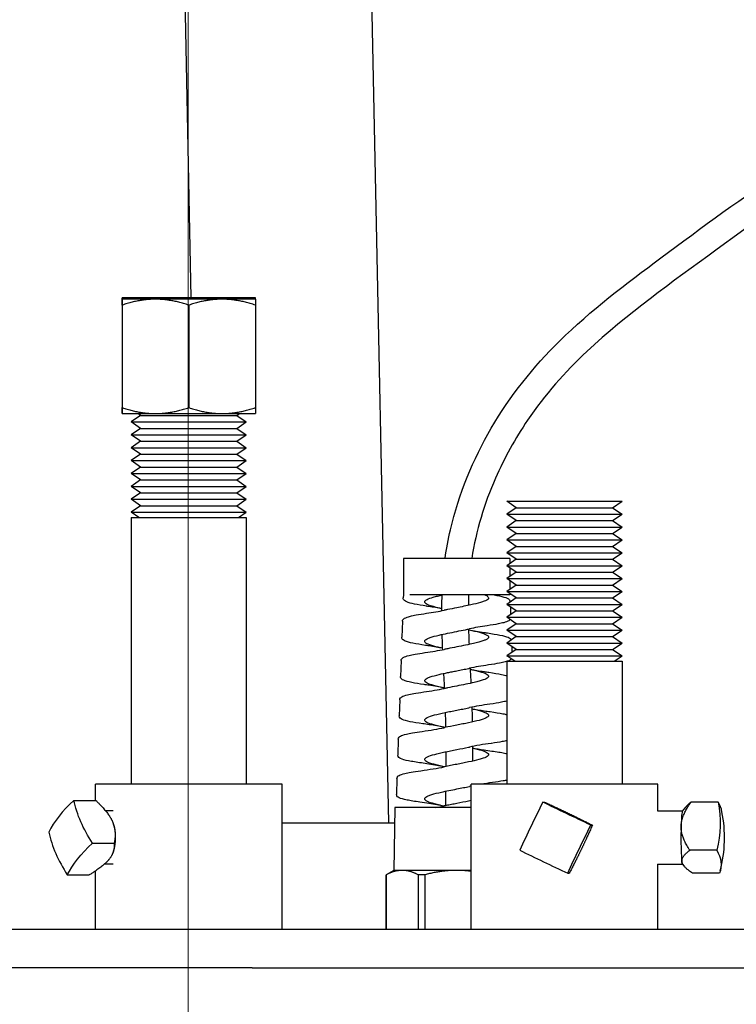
# Model space of a CAD drawing. Extents: x 0 to 796, y 0 to 496.
# Tile 201 of 242: x 668.9 to 672.26, y 311.35 to 315.96. Entities that reach past the tile are written whole.
import ezdxf

# ---------------------------------------------------------------- set-up
doc = ezdxf.new("R2010")
doc.units = 0
doc.header["$LTSCALE"] = 12
doc.header["$MEASUREMENT"] = 0
doc.header["$PDMODE"] = 1
doc.linetypes.add('C', pattern=[2, 1.25, -0.25, 0.25, -0.25])
doc.layers.get('Defpoints').update_dxf_attribs({"linetype": 'CONTINUOUS'})
doc.layers.add('C', color=4, linetype='C', lineweight=13)
doc.layers.add('D', color=2, linetype='CONTINUOUS')
doc.layers.add('X', color=1, linetype='CONTINUOUS')
doc.styles.get("Standard").update_dxf_attribs({"font": 'SIMPLEX.SHX', "width": 0.875})
doc.dimstyles.get("Standard").update_dxf_attribs({"dimscale": 28, "dimtxt": 0.125, "dimasz": 0.125, "dimexe": 0.04375, "dimexo": 0.0625, "dimgap": 0.04375, "dimtad": 0, "dimtih": 1, "dimtoh": 1, "dimdec": 4, "dimzin": 12, "dimdsep": 46, "dimlunit": 5, "dimtxsty": 'Standard', "dimcen": 0, "dimclrd": 256, "dimclre": 256, "dimclrt": 256, "dimadec": 1, "dimazin": 3, "dimtfac": 0.875, "dimtdec": 4, "dimtofl": 0, "dimtmove": 0, "dimatfit": 2, "dimfxl": 1, "dimtolj": 1, "dimtzin": 12, "dimlwd": 13, "dimlwe": 13, "dimarcsym": 0})

# ---------------------------------------------------------------- blocks, each defined once
blk = doc.blocks.new('*D114')
at = {"layer": 'D', "lineweight": 13, "transparency": 16777216}
for p, q in [((627.8145, 291.1383), (627.8145, 334.7436)), ((669.6895, 319.8024), (669.6895, 334.7436)), ((666.1895, 333.5186), (631.3145, 333.5186))]:
    blk.add_line(p, q, dxfattribs=at)
at = {"layer": 'D', "transparency": 16777216}
for points in [[(631.3145, 334.102), (631.3145, 332.9353), (627.8145, 333.5186)], [(666.1895, 334.102), (666.1895, 332.9353), (669.6895, 333.5186)]]:
    blk.add_solid(points, dxfattribs=at)
at = {"layer": 'Defpoints', "color": 0, "transparency": 16777216}
for p in [(627.8145, 333.5186), (669.6895, 318.0524), (627.8145, 289.3883)]:
    blk.add_point(p, dxfattribs=at)
at = {"layer": 'D', "transparency": 16777216, "insert": (648.752, 337.4103), "char_height": 3.5, "attachment_point": 5}
blk.add_mtext('\\A1;42{}{\\C2;%%p1/2}', dxfattribs=at)

msp = doc.modelspace()

# ---------------------------------------------------------------- linework, layer by layer
at = {"layer": 'C'}
msp.add_line((669.68953, 318.05239), (669.68953, 189.12703), dxfattribs=at)
at = {"layer": 'X'}
for p, q in [((670.54469, 316.27115), (670.62857, 312.19938)), ((669.66988, 316.25313), (669.70271, 314.65938)), ((670.00452, 314.65938), (669.37952, 314.65938)), ((669.37952, 314.65243), (669.37952, 314.65938)), ((670.00452, 314.65243), (670.00452, 314.65938)), ((669.3794, 314.62452), (669.3794, 314.14429)), ((669.53595, 314.65243), (669.37952, 314.65243)), ((669.37964, 314.62452), (669.37964, 314.14429)), ((669.84845, 314.65243), (669.53595, 314.65243)), ((669.69226, 314.62452), (669.69226, 314.14429)), ((670.00452, 314.65243), (669.84845, 314.65243)), ((670.00464, 314.62452), (670.00464, 314.14429)), ((669.37952, 314.11638), (669.53595, 314.11638)), ((669.46602, 314.10755), (669.42202, 314.07735)), ((669.46602, 314.10755), (669.45315, 314.11638)), ((669.46602, 314.10755), (669.5528, 314.10755)), ((669.53595, 314.11638), (669.84845, 314.11638)), ((669.5528, 314.10755), (669.91802, 314.10755)), ((669.84845, 314.11638), (670.00452, 314.11638)), ((669.91802, 314.10755), (669.93088, 314.11638)), ((669.91802, 314.10755), (669.96202, 314.07735)), ((669.42202, 314.07735), (669.52569, 314.07735)), ((669.46602, 314.04714), (669.42202, 314.07735)), ((669.52569, 314.07735), (669.96202, 314.07735)), ((669.91802, 314.04714), (669.96202, 314.07735)), ((669.46602, 314.04714), (669.42202, 314.01694)), ((669.42202, 314.01694), (669.52569, 314.01694)), ((669.46602, 313.98673), (669.42202, 314.01694)), ((669.46602, 314.04714), (669.5528, 314.04714)), ((669.52569, 314.01694), (669.96202, 314.01694)), ((669.5528, 314.04714), (669.91802, 314.04714)), ((669.91802, 314.04714), (669.96202, 314.01694)), ((669.91802, 313.98673), (669.96202, 314.01694)), ((669.46602, 313.98673), (669.42202, 313.95653)), ((669.46602, 313.98673), (669.5528, 313.98673)), ((669.5528, 313.98673), (669.91802, 313.98673)), ((669.91802, 313.98673), (669.96202, 313.95653)), ((669.42202, 313.95653), (669.52569, 313.95653)), ((669.46602, 313.92633), (669.42202, 313.95653)), ((669.46602, 313.92633), (669.42202, 313.89612)), ((669.46602, 313.92633), (669.5528, 313.92633)), ((669.52569, 313.95653), (669.96202, 313.95653)), ((669.5528, 313.92633), (669.91802, 313.92633)), ((669.91802, 313.92633), (669.96202, 313.95653)), ((669.91802, 313.92633), (669.96202, 313.89612)), ((669.42202, 313.89612), (669.52569, 313.89612)), ((669.46602, 313.86592), (669.42202, 313.89612)), ((669.52569, 313.89612), (669.96202, 313.89612)), ((669.91802, 313.86592), (669.96202, 313.89612)), ((669.46602, 313.86592), (669.42202, 313.83572)), ((669.42202, 313.83572), (669.52569, 313.83572)), ((669.46602, 313.80551), (669.42202, 313.83572)), ((669.46602, 313.86592), (669.5528, 313.86592)), ((669.52569, 313.83572), (669.96202, 313.83572)), ((669.5528, 313.86592), (669.91802, 313.86592)), ((669.91802, 313.86592), (669.96202, 313.83572)), ((669.91802, 313.80551), (669.96202, 313.83572)), ((669.46602, 313.80551), (669.42202, 313.77531)), ((669.46602, 313.80551), (669.5528, 313.80551)), ((669.5528, 313.80551), (669.91802, 313.80551)), ((669.91802, 313.80551), (669.96202, 313.77531)), ((669.42202, 313.77531), (669.52569, 313.77531)), ((669.46602, 313.74511), (669.42202, 313.77531)), ((669.46602, 313.74511), (669.42202, 313.7149)), ((669.46602, 313.74511), (669.5528, 313.74511)), ((669.52569, 313.77531), (669.96202, 313.77531)), ((669.5528, 313.74511), (669.91802, 313.74511)), ((669.91802, 313.74511), (669.96202, 313.77531)), ((669.91802, 313.74511), (669.96202, 313.7149)), ((669.42202, 313.7149), (669.52569, 313.7149)), ((669.46602, 313.6847), (669.42202, 313.7149)), ((669.52569, 313.7149), (669.96202, 313.7149)), ((669.91802, 313.6847), (669.96202, 313.7149)), ((671.18349, 313.70568), (671.45367, 313.70568)), ((671.22749, 313.67548), (671.18349, 313.70568)), ((671.45367, 313.70568), (671.72349, 313.70568)), ((671.67949, 313.67548), (671.72349, 313.70568)), ((669.46602, 313.6847), (669.42202, 313.6545)), ((669.42202, 313.6545), (669.52569, 313.6545)), ((669.45861, 313.62938), (669.42202, 313.6545)), ((669.46602, 313.6847), (669.5528, 313.6847)), ((669.52569, 313.6545), (669.96202, 313.6545)), ((669.5528, 313.6847), (669.91802, 313.6847)), ((669.91802, 313.6847), (669.96202, 313.6545)), ((669.92543, 313.62938), (669.96202, 313.6545)), ((671.22749, 313.67548), (671.18349, 313.64527)), ((671.18349, 313.64527), (671.45367, 313.64527)), ((671.22749, 313.61507), (671.18349, 313.64527)), ((671.22749, 313.67548), (671.45364, 313.67548)), ((671.45364, 313.67548), (671.67949, 313.67548)), ((671.45367, 313.64527), (671.72349, 313.64527)), ((671.67949, 313.67548), (671.72349, 313.64527)), ((671.67949, 313.61507), (671.72349, 313.64527)), ((669.42202, 313.62938), (669.52569, 313.62938)), ((669.42202, 313.62938), (669.42202, 312.37938)), ((669.52569, 313.62938), (669.96202, 313.62938)), ((669.96202, 313.62938), (669.96202, 312.37938)), ((671.22749, 313.61507), (671.18349, 313.58487)), ((671.22749, 313.61507), (671.45364, 313.61507)), ((671.45364, 313.61507), (671.67949, 313.61507)), ((671.67949, 313.61507), (671.72349, 313.58487)), ((671.18349, 313.58487), (671.45367, 313.58487)), ((671.22749, 313.55466), (671.18349, 313.58487)), ((671.22749, 313.55466), (671.18349, 313.52446)), ((671.22749, 313.55466), (671.45364, 313.55466)), ((671.45364, 313.55466), (671.67949, 313.55466)), ((671.45367, 313.58487), (671.72349, 313.58487)), ((671.67949, 313.55466), (671.72349, 313.58487)), ((671.67949, 313.55466), (671.72349, 313.52446)), ((671.18349, 313.52446), (671.45367, 313.52446)), ((671.22749, 313.49426), (671.18349, 313.52446)), ((671.45367, 313.52446), (671.72349, 313.52446)), ((671.67949, 313.49426), (671.72349, 313.52446)), ((671.22749, 313.49426), (671.18349, 313.46405)), ((671.18349, 313.46405), (671.45367, 313.46405)), ((671.22749, 313.43385), (671.18349, 313.46405)), ((671.22749, 313.49426), (671.45364, 313.49426)), ((671.45364, 313.49426), (671.67949, 313.49426)), ((671.45367, 313.46405), (671.72349, 313.46405)), ((671.67949, 313.49426), (671.72349, 313.46405)), ((671.67949, 313.43385), (671.72349, 313.46405)), ((670.94831, 313.4373), (670.69824, 313.4373)), ((670.69824, 313.4373), (670.69824, 313.2669)), ((671.19805, 313.4373), (670.94831, 313.4373)), ((671.22749, 313.43385), (671.18349, 313.40365)), ((671.19805, 313.4373), (671.19805, 313.41364)), ((671.22749, 313.43385), (671.45364, 313.43385)), ((671.45364, 313.43385), (671.67949, 313.43385)), ((671.67949, 313.43385), (671.72349, 313.40365)), ((671.18349, 313.40365), (671.45367, 313.40365)), ((671.22749, 313.37344), (671.18349, 313.40365)), ((671.22749, 313.37344), (671.18349, 313.34324)), ((671.19805, 313.39365), (671.19805, 313.35324)), ((671.22749, 313.37344), (671.45364, 313.37344)), ((671.45364, 313.37344), (671.67949, 313.37344)), ((671.45367, 313.40365), (671.72349, 313.40365)), ((671.67949, 313.37344), (671.72349, 313.40365)), ((671.67949, 313.37344), (671.72349, 313.34324)), ((671.18349, 313.34324), (671.45367, 313.34324)), ((671.22749, 313.31303), (671.18349, 313.34324)), ((671.19805, 313.33324), (671.19805, 313.29283)), ((671.45367, 313.34324), (671.72349, 313.34324)), ((671.67949, 313.31303), (671.72349, 313.34324)), ((671.22749, 313.31303), (671.18349, 313.28283)), ((671.18349, 313.28283), (671.45367, 313.28283)), ((671.22749, 313.25263), (671.18349, 313.28283)), ((671.19805, 313.27283), (671.19805, 313.2669)), ((671.22749, 313.31303), (671.45364, 313.31303)), ((671.45364, 313.31303), (671.67949, 313.31303)), ((671.45367, 313.28283), (671.72349, 313.28283)), ((671.67949, 313.31303), (671.72349, 313.28283)), ((671.67949, 313.25263), (671.72349, 313.28283)), ((670.69824, 313.2669), (670.69774, 313.25262)), ((670.94831, 313.2669), (670.72851, 313.2669)), ((671.19805, 313.2669), (670.94831, 313.2669)), ((671.22749, 313.25263), (671.18349, 313.22242)), ((671.19916, 313.23507), (671.19923, 313.23323)), ((671.22749, 313.25263), (671.45364, 313.25263)), ((671.45364, 313.25263), (671.67949, 313.25263)), ((671.67949, 313.25263), (671.72349, 313.22242)), ((671.18349, 313.22242), (671.45367, 313.22242)), ((671.22749, 313.19222), (671.18349, 313.22242)), ((671.22749, 313.19222), (671.18349, 313.16202)), ((671.2, 313.21109), (671.20129, 313.17424)), ((671.22749, 313.19222), (671.45364, 313.19222)), ((671.45364, 313.19222), (671.67949, 313.19222)), ((671.45367, 313.22242), (671.72349, 313.22242)), ((671.67949, 313.19222), (671.72349, 313.22242)), ((671.67949, 313.19222), (671.72349, 313.16202)), ((670.69391, 313.14308), (670.6913, 313.06831)), ((671.18349, 313.16202), (671.45367, 313.16202)), ((671.22749, 313.13181), (671.18349, 313.16202)), ((671.45367, 313.16202), (671.72349, 313.16202)), ((671.67949, 313.13181), (671.72349, 313.16202)), ((671.22749, 313.13181), (671.18349, 313.10161)), ((671.18349, 313.10161), (671.45367, 313.10161)), ((671.22749, 313.07141), (671.18349, 313.10161)), ((671.22749, 313.13181), (671.45364, 313.13181)), ((671.45364, 313.13181), (671.67949, 313.13181)), ((671.45367, 313.10161), (671.72349, 313.10161)), ((671.67949, 313.13181), (671.72349, 313.10161)), ((671.67949, 313.07141), (671.72349, 313.10161)), ((671.22749, 313.07141), (671.18349, 313.0412)), ((671.18349, 313.0412), (671.45367, 313.0412)), ((671.22749, 313.011), (671.18349, 313.0412)), ((671.22749, 313.07141), (671.45364, 313.07141)), ((671.45364, 313.07141), (671.67949, 313.07141)), ((671.45367, 313.0412), (671.72349, 313.0412)), ((671.67949, 313.07141), (671.72349, 313.0412)), ((671.67949, 313.011), (671.72349, 313.0412)), ((671.22749, 313.011), (671.18349, 312.9808)), ((671.20649, 313.02542), (671.20747, 312.99726)), ((671.22749, 313.011), (671.45364, 313.011)), ((671.45364, 313.011), (671.67949, 313.011)), ((671.67949, 313.011), (671.72349, 312.9808)), ((670.68748, 312.9591), (670.68487, 312.8843)), ((671.18349, 312.9808), (671.45367, 312.9808)), ((671.22008, 312.95568), (671.18349, 312.9808)), ((671.18349, 312.95568), (671.72349, 312.95568)), ((671.18349, 312.95568), (671.18349, 312.37938)), ((671.45367, 312.9808), (671.72349, 312.9808)), ((671.6869, 312.95568), (671.72349, 312.9808)), ((671.72349, 312.95568), (671.72349, 312.37938)), ((670.68106, 312.77511), (670.67844, 312.70028)), ((670.67463, 312.59114), (670.67202, 312.51645)), ((670.6682, 312.40715), (670.66559, 312.33225)), ((669.94804, 312.37938), (669.25452, 312.37938)), ((669.25452, 312.30423), (669.25452, 312.37938)), ((670.12952, 312.37938), (669.94804, 312.37938)), ((670.12952, 311.69938), (670.12952, 312.37938)), ((671.89099, 312.37938), (671.01599, 312.37938)), ((671.01599, 311.69938), (671.01599, 312.37938)), ((671.89099, 312.25438), (671.89099, 312.37938)), ((669.15341, 312.30423), (669.25625, 312.30423)), ((670.65827, 312.26999), (670.65314, 311.97605)), ((671.01599, 312.26999), (670.65827, 312.26999)), ((671.35187, 312.29618), (671.35943, 312.29618)), ((672.00653, 312.25406), (672.02233, 312.27297)), ((672.17354, 312.29618), (672.04695, 312.29618)), ((669.33725, 312.25438), (669.30292, 312.25438)), ((671.89021, 312.25438), (672.0068, 312.25438)), ((669.33916, 312.19316), (669.33905, 312.19349)), ((670.12952, 312.19938), (670.65704, 312.19938)), ((671.57682, 312.18793), (671.58437, 312.18793)), ((669.24051, 312.10337), (669.34335, 312.10337)), ((669.33916, 312.0656), (669.33729, 312.06021)), ((672.16709, 312.07083), (672.0405, 312.07083)), ((669.33725, 312.00438), (669.29589, 312.00438)), ((671.89021, 312.00438), (672.0068, 312.00438)), ((671.89099, 311.69938), (671.89099, 312.00438)), ((672.00653, 312.0047), (672.01439, 311.9953)), ((669.12296, 311.95453), (669.2258, 311.95453)), ((669.25452, 311.69938), (669.25452, 311.97317)), ((670.65314, 311.97605), (670.61774, 311.95561)), ((670.61828, 311.95561), (670.61774, 311.95561)), ((670.61774, 311.69938), (670.61774, 311.95561)), ((670.61828, 311.95561), (670.61828, 311.69938)), ((670.69276, 311.97605), (670.65314, 311.97605)), ((670.94834, 311.97605), (670.69276, 311.97605)), ((670.79955, 311.95561), (670.76725, 311.95561)), ((670.76725, 311.95561), (670.76725, 311.69938)), ((670.79955, 311.95561), (670.79955, 311.69938)), ((671.01599, 311.97605), (670.94834, 311.97605)), ((671.46876, 311.96258), (671.47631, 311.96258)), ((672.18051, 311.96258), (672.05392, 311.96258)), ((669.69662, 311.69938), (662.75452, 311.69938)), ((676.62952, 311.69938), (669.69662, 311.69938)), ((669.9888, 311.52008), (662.68273, 311.52008)), ((669.9888, 311.52008), (678.92641, 311.52008))]:
    msp.add_line(p, q, dxfattribs=at)
msp.add_arc((671.58382, 312.12938), 0.62, 345.44182, 11.28036, dxfattribs=at)
for centre, major_axis, ratio, start_param, end_param in [((669.57652, 312.22981), (-0.55714, -0.24159), 0.482774, -0.9391411, -0.5244976), ((671.33324, 312.18351), (-0.26333, -0.5472), 0.0536874, -1.7522874, -1.3376438), ((671.58704, 312.24205), (0.60702, -0.01737), 0.4322442, 0.0988271, 0.2734197), ((672.00706, 312.12938), (0, 0.125), 0.0595609, 0.0711682, 1.1229637), ((669.27625, 312.12938), (0, 0.125), 0.5851941, -2.106229, -1.0353637), ((672.00706, 312.12938), (0, -0.125), 0.0595609, -2.0186289, -1.2332308), ((669.5613, 312.05496), (0.47657, -0.37637), 0.6515191, -2.4679069, -2.0532633), ((672.00706, 312.12938), (0, -0.125), 0.0595609, -1.2332308, -0.4478326), ((671.39168, 312.01671), (0.54757, -0.26258), 0.0257906, -1.8318492, -1.4172057), ((672.00706, 312.12938), (0, -0.125), 0.0595609, -0.4478326, -0.0711682)]:
    msp.add_ellipse(centre, major_axis=major_axis, ratio=ratio, start_param=start_param, end_param=end_param, dxfattribs=at)
at = {"layer": 'X', "extrusion": (0, 0, -1)}
for centre, major_axis, ratio, start_param, end_param in [((669.67884, 312.2038), (-0.47657, 0.37637), 0.6515191, -1.0883293, -0.6736858), ((671.49974, 312.24205), (-0.54757, 0.26258), 0.0257906, -1.724387, -1.3097434), ((671.57711, 312.18351), (0.60265, 0.07472), 0.8997875, -0.0703896, 0.3442539), ((671.55818, 312.07525), (0.26333, 0.5472), 0.0536874, -1.8039488, -1.3893053), ((669.66362, 312.02895), (0.55714, 0.24159), 0.482774, -2.617095, -2.2024515), ((671.58059, 312.01671), (0.60702, -0.01737), 0.4322442, -0.2734197, 0.1412238)]:
    msp.add_ellipse(centre, major_axis=major_axis, ratio=ratio, start_param=start_param, end_param=end_param, dxfattribs=at)
at = {"layer": 'X'}
for points, knots in [([(670.89401, 313.4373), (670.90017, 313.48261), (670.90848, 313.52753), (670.95752, 313.73965), (671.02492, 313.90147), (671.1984, 314.19877), (671.30834, 314.33625), (671.57745, 314.60102), (671.74181, 314.72406), (672.28945, 315.13109), (672.6876, 315.43308), (673.34621, 315.61798), (673.55819, 315.64303), (673.97547, 315.69096), (674.18371, 315.71417), (674.48997, 315.79729), (674.59347, 315.83479), (674.78397, 315.9316), (674.87238, 315.9905), (674.95267, 316.05952)], [6.6600661, 6.6600661, 6.6600661, 6.6600661, 6.7970438, 6.7970438, 7.315632, 7.315632, 7.8490859, 7.8490859, 8.4908859, 8.4908859, 9.9987473, 9.9987473, 10.6811528, 10.6811528, 11.3543858, 11.3543858, 11.70572, 11.70572, 12.0385259, 12.0385259, 12.0385259, 12.0385259]), ([(675.02324, 315.95688), (674.91091, 315.862), (674.78345, 315.78548), (674.50301, 315.66652), (674.34677, 315.62694), (673.95335, 315.55726), (673.71334, 315.54095), (673.25117, 315.46934), (673.02722, 315.40542), (672.58982, 315.18773), (672.37436, 315.03729), (671.95738, 314.73148), (671.74715, 314.58376), (671.45619, 314.31168), (671.3609, 314.2044), (671.22291, 314.00033), (671.17192, 313.90884), (671.07796, 313.69501), (671.03863, 313.56756), (671.01923, 313.4373)], [0.0358206, 0.0358206, 0.0358206, 0.0358206, 0.4947166, 0.4947166, 1.0050978, 1.0050978, 1.7795687, 1.7795687, 2.5167746, 2.5167746, 3.3406588, 3.3406588, 4.147296, 4.147296, 4.5881579, 4.5881579, 4.9058903, 4.9058903, 5.2985111, 5.2985111, 5.2985111, 5.2985111]), ([(670.8068, 313.21418), (670.78558, 313.21735), (670.76658, 313.22057), (670.73515, 313.2271), (670.72271, 313.23039), (670.7099, 313.23584), (670.70657, 313.23758), (670.70062, 313.24269), (670.69753, 313.24703), (670.69772, 313.25235)], [0, 0, 0, 0, 0.07881379, 0.07881379, 0.16048153, 0.16048153, 0.19714622, 0.19714622, 0.23495134, 0.23495134, 0.23495134, 0.23495134]), ([(670.87855, 313.20215), (670.866, 313.20493), (670.85442, 313.20769), (670.83705, 313.21242), (670.83063, 313.21435), (670.8136, 313.22021), (670.80561, 313.22407), (670.79943, 313.22993), (670.79835, 313.23186), (670.79803, 313.23771), (670.80181, 313.24158), (670.8162, 313.24905), (670.82602, 313.25257), (670.8446, 313.25791), (670.85148, 313.25971), (670.86624, 313.26331), (670.87407, 313.2651), (670.88229, 313.2669)], [-2.26646546, -2.26646546, -2.26646546, -2.26646546, -2.15597844, -2.15597844, -2.07926556, -2.07926556, -1.92415257, -1.92415257, -1.84749643, -1.84749643, -1.69227842, -1.69227842, -1.5518599, -1.5518599, -1.48031389, -1.48031389, -1.40925534, -1.40925534, -1.40925534, -1.40925534]), ([(670.8785, 313.19264), (670.87852, 313.19752), (670.87855, 313.2024), (670.87878, 313.22696), (670.87921, 313.24666), (670.8799, 313.26637)], [6.415303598, 6.415303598, 6.415303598, 6.415303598, 6.429948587, 6.429948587, 6.488976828, 6.488976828, 6.488976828, 6.488976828]), ([(671.08007, 313.2669), (671.08569, 313.26459), (671.09006, 313.26229), (671.09609, 313.2577), (671.09775, 313.25542), (671.09819, 313.25157), (671.09774, 313.25001), (671.09391, 313.24454), (671.08719, 313.24066), (671.0718, 313.23482), (671.06588, 313.2329), (671.04655, 313.22729), (671.03137, 313.22364), (671.00418, 313.21774), (670.99336, 313.21552), (670.97107, 313.21107), (670.95968, 313.20885), (670.94824, 313.20662)], [-0.80252525, -0.80252525, -0.80252525, -0.80252525, -0.71055526, -0.71055526, -0.61909759, -0.61909759, -0.55726616, -0.55726616, -0.40110542, -0.40110542, -0.32408261, -0.32408261, -0.17767056, -0.17767056, -0.08877258, -0.08877258, -0.000001, -0.000001, -0.000001, -0.000001]), ([(671.12359, 313.2669), (671.14241, 313.26358), (671.15817, 313.26023), (671.18202, 313.25328), (671.19024, 313.25104), (671.1977, 313.24127), (671.19905, 313.23832), (671.19916, 313.23507)], [0, 0, 0, 0, 0.0816016, 0.0816016, 0.16517783, 0.16517783, 0.18829021, 0.18829021, 0.18829021, 0.18829021]), ([(670.6939, 313.14307), (670.69402, 313.14649), (670.69553, 313.14957), (670.69919, 313.1541), (670.7014, 313.15572), (670.71038, 313.16106), (670.71919, 313.16389), (670.73889, 313.16885), (670.74811, 313.17081), (670.77248, 313.17539), (670.7888, 313.17803), (670.80664, 313.18065)], [0, 0, 0, 0, 0.02441799, 0.02441799, 0.05172268, 0.05172268, 0.12461116, 0.12461116, 0.17319007, 0.17319007, 0.23881994, 0.23881994, 0.23881994, 0.23881994]), ([(670.87855, 313.20205), (670.86026, 313.2057), (670.83967, 313.20918), (670.81476, 313.21299), (670.81133, 313.21351), (670.80788, 313.21402)], [0.013845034, 0.013845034, 0.013845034, 0.013845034, 0.089523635, 0.089523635, 0.101477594, 0.101477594, 0.101477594, 0.101477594]), ([(670.94824, 313.20662), (670.93356, 313.20376), (670.91895, 313.20091), (670.89987, 313.19703), (670.89495, 313.19602), (670.89013, 313.195)], [-0.1546606, -0.1546606, -0.1546606, -0.1546606, -0.04064112, -0.04064112, -0.000001, -0.000001, -0.000001, -0.000001]), ([(671.19894, 313.15141), (671.19893, 313.15139), (671.19891, 313.15136), (671.19707, 313.14885), (671.19489, 313.14717), (671.18673, 313.14207), (671.17918, 313.13947), (671.1616, 313.13471), (671.15266, 313.1327), (671.12796, 313.12787), (671.11066, 313.12502), (671.09155, 313.12221)], [0.02425949, 0.02425949, 0.02425949, 0.02425949, 0.02449694, 0.02449694, 0.05113171, 0.05113171, 0.11738119, 0.11738119, 0.16697919, 0.16697919, 0.23795399, 0.23795399, 0.23795399, 0.23795399]), ([(670.88255, 313.0167), (670.86726, 313.02004), (670.85333, 313.02335), (670.83443, 313.02862), (670.8282, 313.03055), (670.81199, 313.03635), (670.80455, 313.04017), (670.79903, 313.04596), (670.79814, 313.04789), (670.79844, 313.05368), (670.80249, 313.0575), (670.81403, 313.06328), (670.8188, 313.06521), (670.83548, 313.071), (670.84965, 313.07483), (670.87824, 313.08152), (670.89147, 313.08434), (670.91928, 313.09003), (670.93372, 313.09286), (670.94824, 313.09571)], [-2.4437929, -2.4437929, -2.4437929, -2.4437929, -2.3114792, -2.3114792, -2.234705, -2.234705, -2.0819257, -2.0819257, -2.0051008, -2.0051008, -1.8526542, -1.8526542, -1.7757695, -1.7757695, -1.6231454, -1.6231454, -1.5105424, -1.5105424, -1.3978076, -1.3978076, -1.3978076, -1.3978076]), ([(670.94824, 313.09571), (670.96222, 313.09844), (670.97613, 313.10117), (670.99582, 313.10518), (671.00194, 313.10646), (671.0079, 313.10773)], [-0.15908, -0.15908, -0.15908, -0.15908, -0.05052805, -0.05052805, -0.000001, -0.000001, -0.000001, -0.000001]), ([(671.00388, 313.10377), (671.00447, 313.10364), (671.00505, 313.10352), (671.02406, 313.09951), (671.04077, 313.09566), (671.06174, 313.08986), (671.06797, 313.08794), (671.08437, 313.08212), (671.09191, 313.07827), (671.09734, 313.07245), (671.09818, 313.07054), (671.09775, 313.06472), (671.09346, 313.06086), (671.08146, 313.05504), (671.07661, 313.05312), (671.05946, 313.0473), (671.04481, 313.04344), (671.01606, 313.03683), (671.00329, 313.03413), (670.97637, 313.02867), (670.96234, 313.02594), (670.94824, 313.02319)], [-2.4431188, -2.4431188, -2.4431188, -2.4431188, -2.4382156, -2.4382156, -2.2833338, -2.2833338, -2.2066401, -2.2066401, -2.0515291, -2.0515291, -1.9748504, -1.9748504, -1.8195618, -1.8195618, -1.7428953, -1.7428953, -1.5874687, -1.5874687, -1.4793535, -1.4793535, -1.3698853, -1.3698853, -1.3698853, -1.3698853]), ([(671.00615, 313.10329), (671.02716, 313.09885), (671.05172, 313.09467), (671.08264, 313.08997), (671.08772, 313.08921), (671.09285, 313.08846)], [0, 0, 0, 0, 0.09042897, 0.09042897, 0.10795823, 0.10795823, 0.10795823, 0.10795823]), ([(671.09295, 313.08845), (671.11506, 313.08523), (671.13484, 313.08197), (671.16718, 313.07542), (671.1799, 313.07213), (671.19289, 313.06679), (671.1962, 313.06511), (671.20124, 313.06108), (671.20339, 313.05871), (671.2046, 313.0557)], [0, 0, 0, 0, 0.0817589, 0.0817589, 0.16502675, 0.16502675, 0.2018315, 0.2018315, 0.22761008, 0.22761008, 0.22761008, 0.22761008]), ([(670.80169, 313.03037), (670.7793, 313.03365), (670.75939, 313.03696), (670.72745, 313.04358), (670.71516, 313.04686), (670.7028, 313.05228), (670.69968, 313.05395), (670.69404, 313.05894), (670.69112, 313.06322), (670.6913, 313.06831)], [0, 0, 0, 0, 0.08349871, 0.08349871, 0.16699997, 0.16699997, 0.20249026, 0.20249026, 0.23905378, 0.23905378, 0.23905378, 0.23905378]), ([(670.68748, 312.95911), (670.68761, 312.96257), (670.68916, 312.96569), (670.69292, 312.97023), (670.69517, 312.97181), (670.70426, 312.97707), (670.71318, 312.97989), (670.73326, 312.98483), (670.74266, 312.98679), (670.76684, 312.99123), (670.78256, 312.99373), (670.79973, 312.99621)], [0, 0, 0, 0, 0.02499467, 0.02499467, 0.05270442, 0.05270442, 0.12722293, 0.12722293, 0.17691988, 0.17691988, 0.24077077, 0.24077077, 0.24077077, 0.24077077]), ([(670.88255, 313.01666), (670.86343, 313.02059), (670.84153, 313.02432), (670.81301, 313.0287), (670.8074, 313.02954), (670.80173, 313.03037)], [0.00833497, 0.00833497, 0.00833497, 0.00833497, 0.08918183, 0.08918183, 0.10863293, 0.10863293, 0.10863293, 0.10863293]), ([(670.94824, 313.02319), (670.93395, 313.02041), (670.91973, 313.01764), (670.90062, 313.01376), (670.89532, 313.01267), (670.89015, 313.01158)], [-0.15461325, -0.15461325, -0.15461325, -0.15461325, -0.04367493, -0.04367493, -0.000001, -0.000001, -0.000001, -0.000001]), ([(671.18349, 312.95521), (671.18103, 312.95443), (671.17839, 312.95366), (671.16796, 312.95087), (671.15893, 312.94888), (671.13408, 312.94411), (671.11674, 312.9413), (671.09759, 312.93852)], [0.09974898, 0.09974898, 0.09974898, 0.09974898, 0.11859494, 0.11859494, 0.16927986, 0.16927986, 0.24102784, 0.24102784, 0.24102784, 0.24102784]), ([(671.20452, 312.96636), (671.20288, 312.96446), (671.20106, 312.96307), (671.19522, 312.95943), (671.19063, 312.95755), (671.18496, 312.95568)], [0.028301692, 0.028301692, 0.028301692, 0.028301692, 0.051031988, 0.051031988, 0.095935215, 0.095935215, 0.095935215, 0.095935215]), ([(670.89176, 312.83016), (670.89141, 312.83023), (670.89105, 312.83031), (670.88154, 312.83233), (670.87278, 312.83426), (670.84817, 312.84007), (670.83413, 312.8439), (670.81774, 312.84971), (670.81309, 312.85165), (670.80188, 312.85746), (670.79811, 312.8613), (670.79837, 312.86903), (670.8024, 312.87287), (670.81399, 312.87869), (670.81878, 312.88064), (670.83556, 312.88646), (670.84984, 312.8903), (670.87849, 312.897), (670.89163, 312.89981), (670.9124, 312.90405), (670.9195, 312.90547), (670.93382, 312.90831), (670.94103, 312.90972), (670.94824, 312.91113)], [-2.4436674, -2.4436674, -2.4436674, -2.4436674, -2.4406932, -2.4406932, -2.3636782, -2.3636782, -2.2105146, -2.2105146, -2.1334496, -2.1334496, -1.9801697, -1.9801697, -1.8267402, -1.8267402, -1.7494246, -1.7494246, -1.5958691, -1.5958691, -1.4840384, -1.4840384, -1.427675, -1.427675, -1.3716467, -1.3716467, -1.3716467, -1.3716467]), ([(670.94824, 312.91113), (670.95773, 312.913), (670.9672, 312.91485), (670.9859, 312.91858), (670.99508, 312.92045), (671.0053, 312.9226), (671.00665, 312.92289), (671.00799, 312.92318)], [-0.1591985, -0.1591985, -0.1591985, -0.1591985, -0.08549987, -0.08549987, -0.01134918, -0.01134918, -0.000001, -0.000001, -0.000001, -0.000001]), ([(671.01161, 312.9187), (671.01855, 312.9172), (671.02525, 312.91571), (671.03987, 312.91228), (671.04753, 312.91036), (671.06839, 312.9046), (671.07938, 312.90079), (671.0906, 312.89503), (671.09344, 312.89311), (671.09907, 312.88734), (671.09896, 312.88354), (671.09301, 312.87777), (671.09007, 312.87585), (671.07851, 312.87007), (671.06725, 312.86624), (671.04605, 312.86046), (671.03832, 312.85854), (671.01791, 312.8538), (671.0047, 312.85099), (670.977, 312.84536), (670.96266, 312.84257), (670.94824, 312.83977)], [-2.4430728, -2.4430728, -2.4430728, -2.4430728, -2.3833193, -2.3833193, -2.3064217, -2.3064217, -2.1535255, -2.1535255, -2.0766852, -2.0766852, -1.923608, -1.923608, -1.8468157, -1.8468157, -1.6930365, -1.6930365, -1.61628, -1.61628, -1.5038526, -1.5038526, -1.3919558, -1.3919558, -1.3919558, -1.3919558]), ([(671.01161, 312.91873), (671.03119, 312.91474), (671.05357, 312.91096), (671.08438, 312.90627), (671.0919, 312.90516), (671.09951, 312.90407)], [0.00761163, 0.00761163, 0.00761163, 0.00761163, 0.08949165, 0.08949165, 0.11528446, 0.11528446, 0.11528446, 0.11528446]), ([(671.09957, 312.90406), (671.12217, 312.90082), (671.14229, 312.89754), (671.16809, 312.89232), (671.17647, 312.89035), (671.18349, 312.88834)], [0, 0, 0, 0, 0.08437417, 0.08437417, 0.13458171, 0.13458171, 0.13458171, 0.13458171]), ([(670.79543, 312.84671), (670.77314, 312.84991), (670.75333, 312.85317), (670.72117, 312.85972), (670.7087, 312.86298), (670.6963, 312.86838), (670.69321, 312.87005), (670.68763, 312.87496), (670.68469, 312.87914), (670.68487, 312.8843)], [0.0000155, 0.0000155, 0.0000155, 0.0000155, 0.08386865, 0.08386865, 0.16950989, 0.16950989, 0.20523261, 0.20523261, 0.24198774, 0.24198774, 0.24198774, 0.24198774]), ([(670.68106, 312.77511), (670.68118, 312.77856), (670.68271, 312.78163), (670.68644, 312.78615), (670.68866, 312.78772), (670.69766, 312.79292), (670.70648, 312.79568), (670.72645, 312.80056), (670.73597, 312.80252), (670.76042, 312.80695), (670.77629, 312.80944), (670.79365, 312.81191)], [0, 0, 0, 0, 0.02495039, 0.02495039, 0.05297977, 0.05297977, 0.12774842, 0.12774842, 0.1788405, 0.1788405, 0.2439176, 0.2439176, 0.2439176, 0.2439176]), ([(670.88827, 312.8309), (670.86759, 312.83532), (670.84333, 312.83948), (670.81045, 312.84452), (670.80298, 312.84562), (670.79543, 312.84671)], [0, 0, 0, 0, 0.0899426, 0.0899426, 0.11573763, 0.11573763, 0.11573763, 0.11573763]), ([(670.94824, 312.83977), (670.93392, 312.83698), (670.91966, 312.8342), (670.9005, 312.83031), (670.89518, 312.82921), (670.88999, 312.82811)], [-0.15505447, -0.15505447, -0.15505447, -0.15505447, -0.04382984, -0.04382984, -0.000001, -0.000001, -0.000001, -0.000001]), ([(671.18349, 312.76947), (671.17634, 312.76753), (671.16788, 312.76563), (671.14306, 312.76079), (671.1247, 312.75783), (671.10421, 312.7549)], [0.11650515, 0.11650515, 0.11650515, 0.11650515, 0.16591148, 0.16591148, 0.24337876, 0.24337876, 0.24337876, 0.24337876]), ([(670.89301, 312.64532), (670.89214, 312.64551), (670.89128, 312.64569), (670.88124, 312.64782), (670.87247, 312.64977), (670.84781, 312.6556), (670.83374, 312.65944), (670.8174, 312.66528), (670.81278, 312.66722), (670.80167, 312.67305), (670.79799, 312.6769), (670.79838, 312.68274), (670.7995, 312.68468), (670.80576, 312.69052), (670.81375, 312.69436), (670.83076, 312.70021), (670.83722, 312.70215), (670.85873, 312.70799), (670.87568, 312.71184), (670.90279, 312.71754), (670.91163, 312.71933), (670.92974, 312.72294), (670.93898, 312.72475), (670.94824, 312.72656)], [-2.4439382, -2.4439382, -2.4439382, -2.4439382, -2.4366966, -2.4366966, -2.3595105, -2.3595105, -2.2055621, -2.2055621, -2.1284277, -2.1284277, -1.9743307, -1.9743307, -1.89725, -1.89725, -1.7430039, -1.7430039, -1.6659783, -1.6659783, -1.5115851, -1.5115851, -1.4403847, -1.4403847, -1.3684879, -1.3684879, -1.3684879, -1.3684879]), ([(670.94824, 312.72656), (670.95778, 312.72843), (670.9673, 312.7303), (670.98594, 312.73402), (670.99502, 312.73587), (671.0052, 312.73802), (671.0066, 312.73831), (671.008, 312.73861)], [-0.15922709, -0.15922709, -0.15922709, -0.15922709, -0.08515112, -0.08515112, -0.01182362, -0.01182362, -0.000001, -0.000001, -0.000001, -0.000001]), ([(671.01967, 312.73351), (671.02379, 312.7326), (671.02782, 312.73168), (671.03995, 312.72884), (671.0476, 312.72691), (671.06848, 312.72114), (671.07948, 312.71734), (671.09068, 312.71156), (671.0935, 312.70963), (671.09909, 312.70386), (671.09894, 312.70006), (671.09292, 312.69428), (671.08996, 312.69235), (671.07835, 312.68658), (671.0671, 312.68278), (671.03891, 312.67509), (671.02226, 312.67129), (670.9952, 312.66562), (670.9861, 312.66378), (670.96739, 312.66007), (670.95783, 312.6582), (670.94824, 312.65633)], [-2.4432457, -2.4432457, -2.4432457, -2.4432457, -2.4066742, -2.4066742, -2.3298373, -2.3298373, -2.1765276, -2.1765276, -2.0996824, -2.0996824, -1.9463697, -1.9463697, -1.8695138, -1.8695138, -1.7161934, -1.7161934, -1.5633557, -1.5633557, -1.4898362, -1.4898362, -1.4154212, -1.4154212, -1.4154212, -1.4154212]), ([(671.01966, 312.7337), (671.03746, 312.73026), (671.05719, 312.72697), (671.08689, 312.72246), (671.09624, 312.72109), (671.10573, 312.71975)], [0.01851399, 0.01851399, 0.01851399, 0.01851399, 0.09041485, 0.09041485, 0.12238151, 0.12238151, 0.12238151, 0.12238151]), ([(671.10577, 312.71974), (671.12863, 312.71652), (671.14891, 312.71325), (671.17191, 312.70866), (671.17803, 312.7073), (671.18349, 312.70593)], [0, 0, 0, 0, 0.08605013, 0.08605013, 0.12161833, 0.12161833, 0.12161833, 0.12161833]), ([(670.78883, 312.66309), (670.76623, 312.66628), (670.74622, 312.66953), (670.71385, 312.6761), (670.70145, 312.67934), (670.68934, 312.68474), (670.68641, 312.68633), (670.68104, 312.69118), (670.67827, 312.69535), (670.67844, 312.70028)], [0, 0, 0, 0, 0.08585586, 0.08585586, 0.1736988, 0.1736988, 0.20850073, 0.20850073, 0.24430554, 0.24430554, 0.24430554, 0.24430554]), ([(670.67463, 312.59114), (670.67475, 312.59459), (670.67632, 312.5977), (670.68005, 312.60215), (670.68226, 312.60369), (670.69134, 312.60889), (670.70036, 312.61166), (670.72088, 312.61657), (670.7306, 312.61852), (670.7549, 312.62282), (670.77025, 312.62518), (670.78702, 312.62753)], [0, 0, 0, 0, 0.02525826, 0.02525826, 0.05320497, 0.05320497, 0.13062648, 0.13062648, 0.18278201, 0.18278201, 0.24626823, 0.24626823, 0.24626823, 0.24626823]), ([(670.88833, 312.64632), (670.86789, 312.65069), (670.84388, 312.65483), (670.80889, 312.6602), (670.79898, 312.66165), (670.78891, 312.66308)], [0, 0, 0, 0, 0.0890227, 0.0890227, 0.12303624, 0.12303624, 0.12303624, 0.12303624]), ([(670.94824, 312.65633), (670.92924, 312.65263), (670.9104, 312.64897), (670.89181, 312.64507), (670.89089, 312.64488), (670.88997, 312.64468)], [-0.15530263, -0.15530263, -0.15530263, -0.15530263, -0.00774799, -0.00774799, -0.000001, -0.000001, -0.000001, -0.000001]), ([(671.18349, 312.58398), (671.17708, 312.58244), (671.16982, 312.58092), (671.14726, 312.57669), (671.12994, 312.57397), (671.11072, 312.57126)], [0.13180049, 0.13180049, 0.13180049, 0.13180049, 0.17235787, 0.17235787, 0.24570479, 0.24570479, 0.24570479, 0.24570479]), ([(670.89031, 312.46132), (670.88112, 312.46328), (670.8723, 312.46523), (670.85583, 312.46913), (670.84822, 312.47107), (670.82728, 312.47692), (670.81627, 312.48078), (670.80522, 312.48663), (670.80248, 312.48857), (670.79709, 312.49442), (670.79745, 312.49828), (670.80387, 312.50414), (670.80694, 312.50607), (670.81896, 312.51192), (670.83058, 312.51579), (670.85878, 312.5234), (670.87478, 312.52707), (670.90117, 312.53263), (670.9104, 312.53451), (670.92919, 312.53826), (670.93871, 312.54013), (670.94824, 312.542)], [-2.4436196, -2.4436196, -2.4436196, -2.4436196, -2.3658499, -2.3658499, -2.2890666, -2.2890666, -2.1340945, -2.1340945, -2.0573684, -2.0573684, -1.9022807, -1.9022807, -1.8256113, -1.8256113, -1.6704165, -1.6704165, -1.5241415, -1.5241415, -1.4496058, -1.4496058, -1.3755577, -1.3755577, -1.3755577, -1.3755577]), ([(670.94824, 312.542), (670.96723, 312.54572), (670.98605, 312.5494), (671.00514, 312.55343), (671.00659, 312.55374), (671.00802, 312.55404)], [-0.15960728, -0.15960728, -0.15960728, -0.15960728, -0.01213895, -0.01213895, -0.000001, -0.000001, -0.000001, -0.000001]), ([(671.02261, 312.54942), (671.02574, 312.54872), (671.02881, 312.54802), (671.0482, 312.54347), (671.06227, 312.53966), (671.07863, 312.53388), (671.08326, 312.53196), (671.09444, 312.52618), (671.0982, 312.52238), (671.09797, 312.5166), (671.09692, 312.51467), (671.09087, 312.5089), (671.08305, 312.50509), (671.06632, 312.49931), (671.05994, 312.49739), (671.03873, 312.49162), (671.02201, 312.48781), (670.99484, 312.48211), (670.98571, 312.48027), (670.96711, 312.47658), (670.95769, 312.47475), (670.94824, 312.47291)], [-2.4433651, -2.4433651, -2.4433651, -2.4433651, -2.4153633, -2.4153633, -2.2618875, -2.2618875, -2.1850796, -2.1850796, -2.0316648, -2.0316648, -1.9548503, -1.9548503, -1.8014815, -1.8014815, -1.7246608, -1.7246608, -1.571324, -1.571324, -1.4976199, -1.4976199, -1.4243121, -1.4243121, -1.4243121, -1.4243121]), ([(671.02261, 312.5497), (671.03936, 312.54651), (671.05778, 312.54345), (671.0885, 312.53877), (671.10042, 312.53704), (671.11256, 312.53536)], [0.0224553, 0.0224553, 0.0224553, 0.0224553, 0.08927355, 0.08927355, 0.12978879, 0.12978879, 0.12978879, 0.12978879]), ([(671.11256, 312.53535), (671.13574, 312.53214), (671.15623, 312.52888), (671.17642, 312.52485), (671.18006, 312.52408), (671.18349, 312.5233)], [0, 0, 0, 0, 0.08814563, 0.08814563, 0.1089116, 0.1089116, 0.1089116, 0.1089116]), ([(670.78275, 312.47937), (670.75955, 312.48261), (670.7391, 312.48589), (670.70643, 312.49248), (670.6941, 312.49571), (670.68233, 312.50113), (670.67956, 312.50269), (670.67447, 312.50743), (670.67184, 312.5115), (670.67201, 312.51627)], [0.00000553, 0.00000553, 0.00000553, 0.00000553, 0.08884102, 0.08884102, 0.17882969, 0.17882969, 0.21262418, 0.21262418, 0.24737559, 0.24737559, 0.24737559, 0.24737559]), ([(670.6682, 312.40715), (670.66832, 312.41058), (670.66988, 312.41366), (670.67356, 312.41807), (670.67572, 312.41958), (670.6846, 312.42468), (670.69325, 312.42733), (670.7133, 312.43214), (670.72309, 312.43411), (670.74771, 312.43844), (670.76334, 312.44083), (670.78047, 312.44319)], [0, 0, 0, 0, 0.02513886, 0.02513886, 0.05309618, 0.05309618, 0.12948645, 0.12948645, 0.18325854, 0.18325854, 0.24870236, 0.24870236, 0.24870236, 0.24870236]), ([(670.88821, 312.46177), (670.86748, 312.4662), (670.84316, 312.47037), (670.80622, 312.47603), (670.79459, 312.47772), (670.78275, 312.47937)], [0, 0, 0, 0, 0.09027627, 0.09027627, 0.13005414, 0.13005414, 0.13005414, 0.13005414]), ([(670.94824, 312.47291), (670.93858, 312.47103), (670.92894, 312.46915), (670.90992, 312.46538), (670.90058, 312.46348), (670.89101, 312.46147), (670.89044, 312.46135), (670.88987, 312.46123)], [-0.15524567, -0.15524567, -0.15524567, -0.15524567, -0.08024964, -0.08024964, -0.00477323, -0.00477323, -0.000001, -0.000001, -0.000001, -0.000001]), ([(671.18349, 312.39869), (671.17827, 312.39756), (671.17258, 312.39644), (671.15225, 312.39273), (671.13547, 312.39012), (671.1169, 312.38755)], [0.14661503, 0.14661503, 0.14661503, 0.14661503, 0.17742368, 0.17742368, 0.24888209, 0.24888209, 0.24888209, 0.24888209]), ([(670.88761, 312.27733), (670.87633, 312.27975), (670.86571, 312.28215), (670.84038, 312.28844), (670.82733, 312.29229), (670.80776, 312.30009), (670.80151, 312.30397), (670.79809, 312.30983), (670.79793, 312.31177), (670.80041, 312.31761), (670.80601, 312.32148), (670.81982, 312.32733), (670.82525, 312.32926), (670.84399, 312.33511), (670.8595, 312.33898), (670.88791, 312.34531), (670.8994, 312.34771), (670.92339, 312.35256), (670.93579, 312.35498), (670.94824, 312.35742)], [-1.1575742, -1.1575742, -1.1575742, -1.1575742, -1.0618533, -1.0618533, -0.9081771, -0.9081771, -0.7526836, -0.7526836, -0.675976, -0.675976, -0.5210203, -0.5210203, -0.4442859, -0.4442859, -0.2892133, -0.2892133, -0.1937972, -0.1937972, -0.0971087, -0.0971087, -0.0971087, -0.0971087]), ([(670.94824, 312.35742), (670.95892, 312.35951), (670.96956, 312.3616), (670.98964, 312.36563), (670.99905, 312.36756), (671.00809, 312.36949)], [-0.15952277, -0.15952277, -0.15952277, -0.15952277, -0.0766276, -0.0766276, -0.000001, -0.000001, -0.000001, -0.000001]), ([(670.77596, 312.29574), (670.75244, 312.29897), (670.7318, 312.30226), (670.69904, 312.30886), (670.68685, 312.31205), (670.67538, 312.31747), (670.67275, 312.31899), (670.66787, 312.32368), (670.66543, 312.32765), (670.66559, 312.33224)], [0, 0, 0, 0, 0.0909653, 0.0909653, 0.18294896, 0.18294896, 0.21567538, 0.21567538, 0.24932166, 0.24932166, 0.24932166, 0.24932166]), ([(671.01599, 312.30317), (671.01211, 312.30232), (671.00814, 312.30147), (670.98634, 312.2969), (670.96738, 312.29321), (670.94824, 312.28948)], [-2.44333852, -2.44333852, -2.44333852, -2.44333852, -2.40946986, -2.40946986, -2.26090427, -2.26090427, -2.26090427, -2.26090427]), ([(670.88761, 312.27733), (670.86725, 312.28167), (670.84341, 312.28577), (670.80461, 312.29171), (670.79044, 312.29376), (670.77598, 312.29574)], [0.00090272, 0.00090272, 0.00090272, 0.00090272, 0.08918385, 0.08918385, 0.13738349, 0.13738349, 0.13738349, 0.13738349]), ([(670.94824, 312.28948), (670.93987, 312.28785), (670.93151, 312.28622), (670.91506, 312.28297), (670.907, 312.28136), (670.89599, 312.27909), (670.89287, 312.27844), (670.8898, 312.27779)], [-0.15543172, -0.15543172, -0.15543172, -0.15543172, -0.09041699, -0.09041699, -0.02595108, -0.02595108, -0.000001, -0.000001, -0.000001, -0.000001])]:
    msp.add_open_spline(points, degree=3, knots=knots, dxfattribs=at)
for points, weights in [([(669.37952, 314.65243), (669.37946, 314.65243), (669.3794, 314.62452)], [2.59466629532, 2.59466629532, 2.40837763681]), ([(669.37964, 314.62452), (669.37958, 314.65243), (669.37952, 314.65243)], [2.40837763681, 2.59466629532, 2.59466629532]), ([(669.53595, 314.65243), (669.46341, 314.65243), (669.37964, 314.62452)], [2.59466629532, 2.59466629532, 2.40837763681]), ([(669.69226, 314.62452), (669.60849, 314.65243), (669.53595, 314.65243)], [2.40837763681, 2.59466629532, 2.59466629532]), ([(669.84845, 314.65243), (669.77596, 314.65243), (669.69226, 314.62452)], [2.59466629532, 2.59466629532, 2.40837763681]), ([(670.00464, 314.62452), (669.92094, 314.65243), (669.84845, 314.65243)], [2.40837763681, 2.59466629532, 2.59466629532]), ([(670.00452, 314.65243), (670.00458, 314.6524), (670.00464, 314.62452)], [2.5946660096, 2.59443558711, 2.40837763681]), ([(669.3794, 314.14429), (669.37946, 314.11638), (669.37952, 314.11638)], [2.40837763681, 2.59466629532, 2.59466629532]), ([(669.37952, 314.11638), (669.37958, 314.11638), (669.37964, 314.14429)], [2.59466629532, 2.59466629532, 2.40837763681]), ([(669.37964, 314.14429), (669.46341, 314.11638), (669.53595, 314.11638)], [2.40837763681, 2.59466629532, 2.59466629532]), ([(669.53595, 314.11638), (669.60849, 314.11638), (669.69226, 314.14429)], [2.59466629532, 2.59466629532, 2.40837763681]), ([(669.69226, 314.14429), (669.77596, 314.11638), (669.84845, 314.11638)], [2.40837763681, 2.59466629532, 2.59466629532]), ([(669.84845, 314.11638), (669.92094, 314.11638), (670.00464, 314.14429)], [2.59466629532, 2.59466629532, 2.40837763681]), ([(670.00464, 314.14429), (670.00458, 314.11641), (670.00452, 314.11638)], [2.40837763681, 2.59443558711, 2.5946660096]), ([(669.25625, 312.30423), (669.31699, 312.2454), (669.33503, 312.2038)], [1.70765438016, 2.06132118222, 2.06132118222]), ([(671.35943, 312.29618), (671.4279, 312.26447), (671.47449, 312.24205)], [1.70765438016, 2.06132118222, 2.06132118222]), ([(672.00035, 312.18351), (672.00169, 312.23018), (672.04695, 312.29618)], [2.06132118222, 2.06132118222, 1.70765438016]), ([(672.04695, 312.29618), (672.03104, 312.28339), (672.02233, 312.27297)], [1.70765438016, 1.83464146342, 1.9160327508]), ([(671.47449, 312.24205), (671.52108, 312.21963), (671.58437, 312.18793)], [2.06132118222, 2.06132118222, 1.70765438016]), ([(669.33503, 312.2038), (669.35306, 312.1622), (669.34335, 312.10337)], [2.06132118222, 2.06132118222, 1.70765438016]), ([(671.58437, 312.18793), (671.55531, 312.12192), (671.53293, 312.07525)], [1.70765438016, 2.06132118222, 2.06132118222]), ([(672.0405, 312.07083), (671.99902, 312.13684), (672.00035, 312.18351)], [1.70765438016, 2.06132118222, 2.06132118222]), ([(669.34335, 312.10337), (669.34415, 312.05977), (669.3198, 312.02895)], [1.70765438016, 2.06132118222, 2.06132118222]), ([(671.53293, 312.07525), (671.51055, 312.02858), (671.47631, 311.96258)], [2.06132118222, 2.06132118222, 1.70765438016]), ([(669.3198, 312.02895), (669.29546, 311.99812), (669.2258, 311.95453)], [2.06132118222, 2.06132118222, 1.70765438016]), ([(672.00384, 312.01671), (672.00106, 312.03913), (672.0405, 312.07083)], [2.06132118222, 2.06132118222, 1.70765438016]), ([(672.05392, 311.96258), (672.00662, 311.99429), (672.00384, 312.01671)], [1.70765438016, 2.06132118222, 2.06132118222]), ([(670.69276, 311.97605), (670.65763, 311.97605), (670.61828, 311.95561)], [1.92778254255, 1.92778254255, 1.81866277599]), ([(670.76725, 311.95561), (670.7279, 311.97605), (670.69276, 311.97605)], [1.81866277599, 1.92778254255, 1.92778254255]), ([(670.94834, 311.97605), (670.87815, 311.97605), (670.79955, 311.95561)], [1.92778254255, 1.92778254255, 1.81866277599]), ([(671.01599, 311.97163), (670.98173, 311.97605), (670.94834, 311.97605)], [1.90308462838, 1.92778254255, 1.92778254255])]:
    msp.add_rational_spline(points, weights, degree=2, dxfattribs=at)
for points in [[(671.00418, 313.2669), (671.00358, 313.25044), (671.00319, 313.23398), (671.00297, 313.21753)], [(670.80666, 313.18066), (670.83697, 313.18511), (670.8659, 313.18989), (670.89013, 313.195)], [(670.8068, 313.21418), (670.80716, 313.21413), (670.80752, 313.21408), (670.80788, 313.21402)], [(671.0038, 313.10686), (671.0044, 313.08283), (671.00523, 313.05881), (671.0062, 313.03478)], [(671.09153, 313.1222), (671.06106, 313.11772), (671.03201, 313.11289), (671.0079, 313.10773)], [(671.09295, 313.08845), (671.09291, 313.08845), (671.09288, 313.08846), (671.09285, 313.08846)], [(670.88284, 313.01007), (670.88178, 313.034), (670.88085, 313.05792), (670.88012, 313.08185)], [(670.79973, 312.99621), (670.79984, 312.99622), (670.79995, 312.99624), (670.80007, 312.99626)], [(670.80007, 312.99626), (670.83286, 313.00099), (670.86425, 313.0061), (670.89015, 313.01158)], [(670.80169, 313.03037), (670.8017, 313.03037), (670.80172, 313.03037), (670.80173, 313.03037)], [(670.68748, 312.95911), (670.68748, 312.9591), (670.68748, 312.9591), (670.68748, 312.9591)], [(671.09759, 312.93852), (671.06486, 312.93377), (671.03369, 312.92867), (671.00799, 312.92318)], [(671.01135, 312.92389), (671.01252, 312.90032), (671.01371, 312.87676), (671.01484, 312.85321)], [(671.09957, 312.90406), (671.09955, 312.90406), (671.09953, 312.90407), (671.09951, 312.90407)], [(670.89184, 312.8285), (670.89073, 312.85203), (670.88952, 312.87553), (670.88831, 312.89906)], [(670.79365, 312.81191), (670.82872, 312.81689), (670.86241, 312.82229), (670.88999, 312.82811)], [(671.10418, 312.7549), (671.06907, 312.74989), (671.03539, 312.74447), (671.008, 312.73861)], [(671.01944, 312.74096), (671.02018, 312.71771), (671.02077, 312.69445), (671.02124, 312.67118)], [(671.10577, 312.71974), (671.10576, 312.71975), (671.10575, 312.71975), (671.10573, 312.71975)], [(670.89769, 312.6463), (670.89731, 312.66959), (670.8968, 312.69285), (670.89615, 312.71614)], [(670.78702, 312.62753), (670.78707, 312.62754), (670.78711, 312.62754), (670.78715, 312.62755)], [(670.78715, 312.62755), (670.82469, 312.63281), (670.86081, 312.63852), (670.88997, 312.64468)], [(670.78883, 312.66309), (670.78886, 312.66308), (670.78888, 312.66308), (670.78891, 312.66308)], [(671.11045, 312.57123), (671.07294, 312.56596), (671.03697, 312.56023), (671.00802, 312.55404)], [(671.02258, 312.557), (671.02269, 312.53403), (671.0227, 312.51105), (671.02263, 312.48807)], [(671.11072, 312.57126), (671.11063, 312.57125), (671.11054, 312.57124), (671.11045, 312.57123)], [(670.89854, 312.46304), (670.89865, 312.48607), (670.8987, 312.50907), (670.89866, 312.53209)], [(670.78047, 312.44319), (670.82036, 312.44869), (670.85895, 312.4547), (670.88987, 312.46123)], [(670.89845, 312.4479), (670.89845, 312.4479), (670.89845, 312.4479), (670.89845, 312.4479)], [(671.01599, 312.37113), (671.0133, 312.37059), (671.01067, 312.37004), (671.00809, 312.36949)], [(671.1169, 312.38755), (671.09809, 312.38495), (671.07954, 312.38222), (671.062, 312.37938)], [(670.66559, 312.33224), (670.66559, 312.33224), (670.66559, 312.33225), (670.66559, 312.33225)], [(670.8967, 312.27924), (670.897, 312.30192), (670.89728, 312.32461), (670.89754, 312.34729)], [(670.8481, 312.26999), (670.86292, 312.27249), (670.87702, 312.27509), (670.8898, 312.27779)]]:
    msp.add_open_spline(points, degree=3, dxfattribs=at)

# ---------------------------------------------------------------- dimensions: what is measured, and where the dimension line sits
at = {"layer": 'D'}
dim = msp.add_linear_dim(base=(627.81453, 333.51865), p1=(669.68953, 318.05239), p2=(627.81453, 289.38828), text='<>{}{\\C2;%%p1/2}', dimstyle='Standard', override={"dimtad": 1, "dimdec": 1}, dxfattribs=at)
dim.commit()
dim.dimension.update_dxf_attribs({"geometry": '*D114', "text_midpoint": (648.75203, 337.41032)})

doc.saveas('drawing.dxf')
